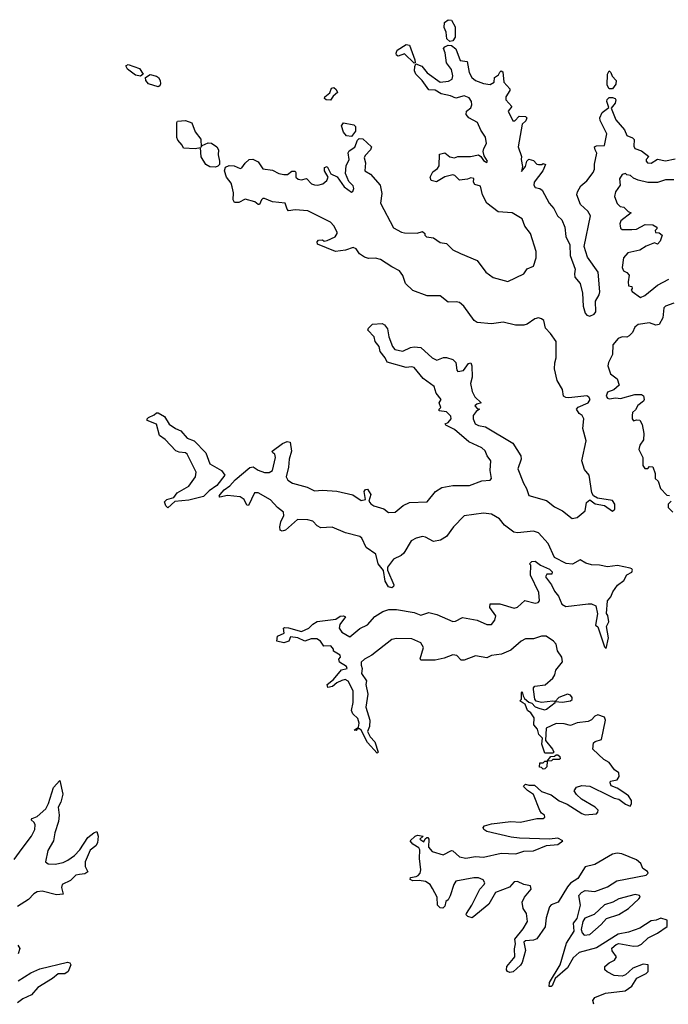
# Model space of a CAD drawing. Extents: x 2601477 to 2753313, y 449408 to 581029.
# Tile 123 of 203: x 2681486 to 2685511, y 477360 to 483473. Entities that reach past the tile are written whole.
import ezdxf

# ---------------------------------------------------------------- set-up
doc = ezdxf.new("R2010")
doc.units = 0

msp = doc.modelspace()

# ---------------------------------------------------------------- linework, layer by layer
at = {"layer": '0CON05XD'}
for points in [[(2684155, 483338.8), (2684136.2, 483355), (2684133.3, 483395), (2684120, 483425), (2684123.3, 483455), (2684145, 483473.3), (2684165, 483470), (2684189.1, 483429.1), (2684189.2, 483365), (2684175, 483341.2), (2684155, 483338.8)], [(2683366.6, 482453.4), (2683391.2, 482475), (2683400, 482495), (2683376.7, 482535), (2683377.5, 482555), (2683395, 482562.5), (2683417, 482517), (2683457.1, 482497.1), (2683500, 482435), (2683545, 482403.3), (2683553, 482407), (2683558.8, 482425), (2683555, 482442.5), (2683529.5, 482469.5), (2683508.3, 482518.3), (2683512, 482565), (2683530, 482605), (2683523.6, 482646.4), (2683530.5, 482659.5), (2683565, 482682.5), (2683582.5, 482725), (2683593.8, 482736.2), (2683615, 482733.3), (2683670, 482685), (2683663.8, 482665), (2683629.5, 482630.5), (2683623.3, 482615), (2683631.2, 482585), (2683627.5, 482535), (2683663.9, 482513.9), (2683724, 482445), (2683732.9, 482395), (2683725.8, 482335), (2683805, 482181.2), (2683855, 482154.2), (2683875, 482150.8), (2683953, 482147), (2683985, 482157.5), (2684000, 482145), (2684000, 482135), (2684010, 482125), (2684055, 482120), (2684095, 482090), (2684133.9, 482083.9), (2684173.3, 482045), (2684221.7, 482021.7), (2684325, 481978), (2684378.8, 481905), (2684425, 481872), (2684515, 481846.9), (2684613.8, 481895), (2684635, 481927.5), (2684675, 481943.3), (2684691.1, 481995), (2684690.6, 482035), (2684656.5, 482146.5), (2684620.6, 482190.6), (2684605, 482236), (2684542.5, 482275), (2684455, 482280.8), (2684384.3, 482334.3), (2684358, 482385), (2684345, 482440), (2684310.7, 482450.7), (2684302.5, 482465), (2684305, 482487.5), (2684285, 482492.5), (2684265, 482482.5), (2684215, 482477.5), (2684187.5, 482505), (2684175, 482510), (2684125, 482496.7), (2684072.3, 482467.7), (2684038.8, 482475), (2684034.2, 482495), (2684050.3, 482529.7), (2684079.5, 482550.5), (2684088.8, 482565), (2684091.7, 482638.3), (2684125, 482647.5), (2684155, 482622.5), (2684185, 482616.7), (2684205, 482623.8), (2684283, 482623), (2684333.6, 482633.6), (2684347.5, 482625), (2684365, 482600), (2684385, 482587.5), (2684390, 482595), (2684368.8, 482628.8), (2684363.3, 482655), (2684366.1, 482673.9), (2684383.8, 482705), (2684376, 482745), (2684347.3, 482787.3), (2684326.7, 482835), (2684274.2, 482864.2), (2684256.2, 482885), (2684258.8, 482905), (2684285, 482926.7), (2684292, 482945), (2684290, 482965), (2684275, 482988.8), (2684245, 483001.2), (2684193, 482987), (2684160.5, 483000.5), (2684102.7, 483012.7), (2684065, 483036.7), (2684025, 483037.5), (2683983.3, 483095), (2683944.3, 483134.3), (2683935.7, 483155), (2683937.7, 483182.3), (2683945, 483200), (2683981.2, 483185), (2684014.2, 483144.2), (2684095, 483085.8), (2684147.5, 483092.5), (2684170, 483105), (2684173.8, 483125), (2684166.7, 483165), (2684135.7, 483205.7), (2684127.6, 483267.6), (2684116.7, 483295), (2684124.2, 483305.8), (2684146.2, 483316.2), (2684165, 483313.8), (2684192.3, 483292.3), (2684220.7, 483220.7), (2684263, 483213), (2684276, 483145), (2684291.2, 483115), (2684315, 483096.2), (2684365, 483076.2), (2684405, 483070), (2684430, 483085), (2684433.3, 483115), (2684458, 483132), (2684465, 483147.5), (2684475, 483156.7), (2684485, 483150), (2684490, 483085), (2684527.5, 483045), (2684527, 483033), (2684502.5, 482995), (2684502.5, 482975), (2684540, 482935), (2684517.5, 482905), (2684547.5, 482845), (2684560, 482845), (2684585.9, 482874.1), (2684625, 482873.3), (2684633.3, 482865), (2684626.7, 482845), (2684603.8, 482825), (2684580.6, 482685), (2684601.2, 482625), (2684599.2, 482605), (2684607.5, 482562.5), (2684600, 482530), (2684625, 482562.5), (2684633.3, 482595), (2684645, 482606.7), (2684675, 482600), (2684695, 482576.7), (2684705, 482573.3), (2684726.7, 482573.3), (2684735, 482580), (2684750, 482575), (2684733.3, 482535), (2684680, 482465), (2684676.2, 482445), (2684685, 482431.2), (2684715, 482426.2), (2684728.8, 482415), (2684771.4, 482335), (2684802, 482302), (2684824.2, 482255), (2684851.4, 482231.4), (2684870, 482185), (2684875, 482127.5), (2684900.6, 482075), (2684901.4, 482008.6), (2684934.4, 481925), (2684928.9, 481895), (2684932.2, 481875), (2684965.5, 481835.5), (2684979.1, 481775), (2684982.2, 481695), (2684995, 481651.2), (2685005, 481639.2), (2685025, 481633.3), (2685052, 481645), (2685061.3, 481658.7), (2685060.6, 481725), (2685082, 481765), (2685085.6, 481784.4), (2685075.6, 481905), (2685009.4, 481999.4), (2684989.5, 482065), (2685027.8, 482255), (2685011.4, 482285), (2684967.1, 482325), (2684944.3, 482385), (2684948.6, 482405), (2684969.1, 482440.9), (2685005, 482472), (2685045, 482524), (2685054.3, 482545), (2685054.2, 482575.8), (2685068.8, 482645), (2685056.7, 482665), (2685053.3, 482685), (2685065, 482691.2), (2685115, 482692.5), (2685129.2, 482765), (2685088.3, 482848.3), (2685086.2, 482865), (2685102, 482898), (2685141.7, 482928.3), (2685130, 482965), (2685131.7, 482978.3), (2685145, 482990), (2685165, 482991.2), (2685182.5, 482985), (2685186.7, 482975), (2685182, 482955), (2685157.5, 482925), (2685185, 482852.5), (2685238.8, 482788.8), (2685253.6, 482753.6), (2685289.7, 482739.7), (2685299.2, 482729.2), (2685298, 482688), (2685304, 482674), (2685345, 482660), (2685390, 482625), (2685373.3, 482605), (2685373.3, 482595), (2685382.5, 482585), (2685405, 482583.3), (2685445, 482607.5), (2685495, 482596.7), (2685555, 482610)], [(2683935, 483202.5), (2683875, 483261.2), (2683835, 483246.7), (2683825, 483252.5), (2683822, 483265), (2683828.8, 483285), (2683885, 483320), (2683905, 483316.2), (2683937.5, 483225), (2683940, 483205), (2683935, 483202.5)], [(2682235, 483122), (2682205, 483128), (2682155, 483166.7), (2682145, 483187.5), (2682160, 483195), (2682230.3, 483170.3), (2682251.2, 483135), (2682235, 483122)], [(2682345, 483057.5), (2682285, 483076), (2682268, 483095), (2682266.7, 483115), (2682295, 483133.8), (2682335, 483123.3), (2682346.7, 483115), (2682356.7, 483095), (2682360, 483075), (2682355, 483062.5), (2682345, 483057.5)], [(2685165, 483043.8), (2685145, 483043.8), (2685132.7, 483067.3), (2685134.2, 483135.8), (2685145, 483156.7), (2685155.6, 483145.6), (2685162.9, 483122.9), (2685187.5, 483095), (2685186.6, 483073.4), (2685165, 483043.8)], [(2683415, 482973.3), (2683387.5, 482975), (2683376.7, 482985), (2683378.8, 482995), (2683411.2, 483018.8), (2683421.7, 483048.3), (2683435, 483053.3), (2683450.5, 483040.5), (2683459.3, 483020.7), (2683432.3, 482997.7), (2683415, 482973.3)], [(2682701.7, 482558.3), (2682665, 482560), (2682641.2, 482575), (2682612.7, 482622.7), (2682608.3, 482678.3), (2682575, 482671.4), (2682502.5, 482675), (2682493.3, 482695), (2682466.7, 482725), (2682461.7, 482741.7), (2682461.2, 482835), (2682466.2, 482843.8), (2682515, 482846.7), (2682553.3, 482833.3), (2682575, 482777.5), (2682610.9, 482730.9), (2682611.7, 482681.7), (2682618.3, 482691.7), (2682655, 482709.2), (2682676.9, 482706.9), (2682710, 482685), (2682720, 482665), (2682717.5, 482635), (2682726, 482595), (2682726.2, 482575), (2682715, 482563.8), (2682701.7, 482558.3)], [(2683545, 482747.5), (2683515, 482753.3), (2683495.8, 482775.8), (2683483.3, 482815), (2683495, 482832.5), (2683560, 482820), (2683570.7, 482810.7), (2683569.5, 482780.5), (2683545, 482747.5)], [(2683983.3, 479496.7), (2683975, 479497.5), (2683971.2, 479505), (2683992.5, 479575), (2683976, 479605), (2683918.9, 479628.9), (2683825, 479632.2), (2683795, 479624.3), (2683672.4, 479527.6), (2683625, 479504), (2683605.8, 479485), (2683604.4, 479465), (2683611.2, 479445), (2683606.7, 479415), (2683639.3, 479369.3), (2683634, 479345), (2683647.1, 479285), (2683634.2, 479205), (2683660, 479125), (2683656.2, 479085), (2683643.6, 479053.6), (2683661.7, 479021.7), (2683690.7, 478990.7), (2683710, 478925), (2683705, 478920), (2683644, 478985), (2683605, 479062.5), (2683595, 479070), (2683580, 479070), (2683575, 479060), (2683562.5, 479062.5), (2683589.3, 479080.7), (2683592, 479105), (2683583.8, 479135), (2683554.5, 479164.5), (2683544.3, 479185), (2683556, 479235), (2683555.8, 479305.8), (2683525, 479366.7), (2683505, 479376), (2683485, 479371.2), (2683453.8, 479356.2), (2683427, 479333), (2683397.5, 479327.5), (2683393.3, 479345), (2683433.8, 479376.2), (2683484, 479436), (2683517.5, 479445), (2683515, 479456.7), (2683470, 479485), (2683467, 479503), (2683476.7, 479515), (2683475, 479527.5), (2683433.3, 479553.3), (2683432.5, 479565), (2683417.5, 479585), (2683373, 479583), (2683353.3, 479615), (2683329.7, 479629.7), (2683295, 479629.2), (2683255, 479615.8), (2683212.5, 479635), (2683167.5, 479642.5), (2683155.7, 479614.3), (2683125, 479604), (2683082.5, 479615), (2683086.7, 479645), (2683127.5, 479665), (2683123.3, 479695), (2683130, 479700), (2683155, 479698.6), (2683235, 479674.4), (2683281.2, 479695), (2683305, 479720), (2683332.5, 479737.5), (2683447.5, 479752.5), (2683475, 479770), (2683495, 479772.5), (2683507.5, 479765), (2683472, 479718), (2683468, 479695), (2683485, 479670), (2683535, 479642), (2683597.4, 479692.6), (2683645, 479716), (2683690.9, 479769.1), (2683740.2, 479799.8), (2683777.6, 479812.4), (2683825, 479811.8), (2683935, 479792.5), (2683975, 479775.8), (2684025, 479792.9), (2684075, 479780.6), (2684175, 479737.1), (2684190.9, 479739.1), (2684235, 479761.9), (2684325, 479745.7), (2684385, 479717.8), (2684415, 479718.6), (2684434.4, 479745), (2684441.2, 479771.2), (2684404, 479825), (2684405, 479846.7), (2684465, 479846.7), (2684555, 479820), (2684575, 479826.9), (2684621.8, 479868.2), (2684685, 479851.1), (2684703.3, 479855), (2684712.5, 479865), (2684707.6, 479917.6), (2684656.2, 480025), (2684657.5, 480087.5), (2684650, 480095), (2684665, 480110), (2684685, 480112.5), (2684717.5, 480087.5), (2684775, 480062.5), (2684790, 480045), (2684788.3, 480031.7), (2684758.3, 480031.7), (2684750, 480015), (2684785.8, 479965), (2684805, 479926.2), (2684829.2, 479895), (2684850.8, 479845), (2684875, 479830), (2685015, 479846.7), (2685035, 479846.7), (2685062.5, 479835), (2685072.5, 479785), (2685060, 479715), (2685073.6, 479703.6), (2685115, 479580), (2685125, 479570), (2685140, 479635), (2685127.5, 479705), (2685143.3, 479735), (2685136, 479775), (2685127, 479787), (2685133.3, 479865), (2685155, 479891.2), (2685167.9, 479922.1), (2685196.5, 479963.5), (2685235, 479992), (2685254.2, 480025.8), (2685285, 480042.5), (2685289.2, 480055), (2685285.8, 480065), (2685275, 480069.2), (2685195.6, 480085.6), (2685135, 480076.2), (2685083.6, 480086.4), (2685035, 480088.2), (2684998.8, 480098.8), (2684965, 480120.8), (2684916.2, 480093.8), (2684876.6, 480096.6), (2684805.3, 480135.3), (2684765, 480221.4), (2684705, 480288.2), (2684675, 480298.2), (2684575, 480288.2), (2684552.5, 480292.5), (2684495, 480335.7), (2684464.3, 480375), (2684415, 480403.8), (2684365, 480410.4), (2684245, 480392.1), (2684178.9, 480325), (2684135, 480265.7), (2684098.1, 480241.9), (2684055, 480234.4), (2684005, 480261.5), (2683985, 480265.4), (2683946, 480255), (2683915, 480236.9), (2683869.6, 480160.4), (2683854, 480146), (2683805, 480124.3), (2683768.8, 480075), (2683768.8, 480055), (2683808.8, 479965), (2683806.2, 479953.8), (2683795, 479946.7), (2683775, 479952.5), (2683755, 479986.7), (2683744.3, 480054.3), (2683710.8, 480095), (2683695.8, 480155), (2683636.4, 480196.4), (2683609.4, 480255), (2683596, 480265), (2683507.8, 480287.8), (2683425, 480321.9), (2683355, 480318.9), (2683331.1, 480331.1), (2683305, 480360.6), (2683275, 480369.1), (2683210.6, 480369.4), (2683135, 480303.8), (2683115, 480298.8), (2683103.3, 480305), (2683100.8, 480325), (2683105.8, 480355), (2683124.2, 480395), (2683122.5, 480415), (2683085, 480444.2), (2683042.2, 480492.2), (2682965.5, 480535.5), (2682943.8, 480535), (2682905, 480457.5), (2682895, 480460), (2682878.8, 480495), (2682855, 480510), (2682775, 480519.4), (2682728.8, 480508.8), (2682724.2, 480515), (2682729.2, 480525), (2682755.7, 480555), (2682790.4, 480579.6), (2682822.6, 480617.4), (2682915, 480692.5), (2682935, 480696.7), (2682965.7, 480675.7), (2683005, 480663.1), (2683035, 480662.2), (2683055, 480674.2), (2683072.9, 480755), (2683068.8, 480775), (2683057.5, 480785), (2683052.5, 480795), (2683117.9, 480842.1), (2683145, 480854), (2683165, 480850), (2683172.9, 480795), (2683158.1, 480745), (2683154.4, 480695), (2683140, 480635), (2683150.8, 480615), (2683178.8, 480595), (2683270.9, 480570.9), (2683315, 480548.6), (2683365, 480552.2), (2683455, 480545.7), (2683553.6, 480523.6), (2683605, 480487.8), (2683631.2, 480495), (2683624.4, 480545), (2683633, 480557), (2683645, 480557.8), (2683664.4, 480525), (2683653.8, 480485), (2683665, 480468), (2683684.6, 480454.6), (2683745, 480435.8), (2683775, 480414.3), (2683816.2, 480415), (2683865, 480457.8), (2683904.6, 480475.4), (2684015, 480479.4), (2684066.5, 480545), (2684105, 480568.5), (2684175, 480580.4), (2684278.3, 480581.7), (2684355, 480611.2), (2684405.4, 480614.6), (2684414.3, 480625), (2684405.5, 480675), (2684410, 480735), (2684388.1, 480765), (2684375, 480796), (2684355, 480814.4), (2684273.2, 480853.2), (2684185, 480928.8), (2684130, 480955), (2684127.5, 480965), (2684145, 480972.5), (2684163.8, 480995), (2684162.3, 481012.3), (2684135, 481038.8), (2684090, 481045), (2684090, 481055), (2684100, 481065), (2684090, 481095), (2684102.5, 481115), (2684070, 481155), (2684057.5, 481195), (2683990, 481245), (2683935, 481313.3), (2683918, 481318), (2683885, 481314), (2683766.7, 481346.7), (2683753.3, 481375), (2683723, 481413), (2683717.5, 481445), (2683692.5, 481475), (2683686.7, 481505), (2683647.5, 481545), (2683651.7, 481558.3), (2683675, 481582.5), (2683735, 481587.5), (2683749.5, 481579.5), (2683768, 481555), (2683776.2, 481505), (2683798.8, 481445), (2683815, 481426.7), (2683863.6, 481416.4), (2683911.2, 481438.8), (2683935, 481443.3), (2683975, 481437.5), (2684045, 481374), (2684075, 481360), (2684116.1, 481376.1), (2684135, 481376.2), (2684173.6, 481363.6), (2684192.5, 481345), (2684198.3, 481298.3), (2684205, 481290), (2684240, 481295), (2684270.7, 481339.3), (2684285, 481342.5), (2684292.5, 481325), (2684293.8, 481255), (2684284.4, 481215), (2684294.3, 481165), (2684311.2, 481131.2), (2684350, 481095), (2684323.3, 481086.7), (2684310, 481075), (2684325, 481060), (2684340, 481055), (2684318.8, 481041.2), (2684300, 481015), (2684300, 480995), (2684312.5, 480965), (2684333.6, 480953.6), (2684375.9, 480945.9), (2684546.2, 480845), (2684597.1, 480765), (2684597.5, 480745), (2684578, 480685), (2684613.1, 480595), (2684632.1, 480562.1), (2684645, 480518.8), (2684755, 480487.5), (2684805, 480448.9), (2684853.8, 480425), (2684915.8, 480375.8), (2684945, 480383.1), (2684995, 480423.8), (2685003.3, 480475), (2685025, 480492.5), (2685058.3, 480468.3), (2685115, 480457.5), (2685165, 480421.2), (2685178.8, 480435), (2685179.2, 480465), (2685165, 480488.8), (2685073, 480503), (2685047, 480517), (2685036.2, 480536.2), (2685020, 480645), (2684991.7, 480681.7), (2684973.8, 480735), (2685001.2, 480858.8), (2684982, 480935), (2684987.1, 480995), (2684976.8, 481016.8), (2684958.8, 481028.8), (2684941.2, 481055), (2684951.5, 481068.5), (2685015, 481093.6), (2685026, 481115), (2685018.9, 481128.9), (2685005, 481137.5), (2684895, 481126.5), (2684875, 481127.1), (2684862, 481135), (2684855, 481176.7), (2684822.6, 481232.6), (2684805.6, 481305), (2684806.8, 481343.2), (2684815.7, 481375), (2684816.5, 481475), (2684780, 481525), (2684749.2, 481559.2), (2684738.2, 481605), (2684725, 481616.1), (2684705, 481621.5), (2684683.5, 481616.5), (2684635, 481582.5), (2684615, 481575.8), (2684563.6, 481576.4), (2684486.1, 481596.1), (2684415, 481585.6), (2684324.4, 481594.4), (2684306.6, 481606.6), (2684241.9, 481695), (2684215, 481716.9), (2684195, 481722.2), (2684145, 481719.2), (2684095, 481758.6), (2684015, 481759.2), (2683925, 481792), (2683881.2, 481835), (2683864, 481885), (2683843.8, 481915), (2683795, 481938), (2683726.2, 481985), (2683695, 481993.8), (2683651.7, 481991.7), (2683625, 482000), (2683595, 482020), (2683575, 482050), (2683555, 482058), (2683508.3, 482041.7), (2683445, 482033.8), (2683335, 482080), (2683332.5, 482095), (2683340, 482105), (2683365, 482106.2), (2683375, 482097.5), (2683395, 482103.3), (2683444, 482126), (2683456.7, 482145), (2683456.7, 482155), (2683435, 482193.8), (2683415, 482216.9), (2683275, 482285.7), (2683195, 482293.1), (2683155, 482286.7), (2683146.1, 482296.1), (2683132.5, 482335), (2683055, 482342.9), (2683005, 482364), (2682995, 482363.8), (2682986.2, 482355), (2682975, 482326.7), (2682965, 482326.7), (2682945, 482342.5), (2682885, 482360), (2682845, 482338), (2682818.8, 482338.8), (2682810, 482355), (2682812.5, 482397.5), (2682805.5, 482435.5), (2682797.4, 482457.4), (2682770, 482495), (2682756, 482535), (2682762.9, 482557.1), (2682785, 482568), (2682817, 482567), (2682855, 482550), (2682865, 482553.3), (2682885, 482582.5), (2682910, 482605), (2682933.3, 482606.7), (2682965, 482591.2), (2682995, 482547.5), (2683055, 482538.8), (2683095, 482518.8), (2683125, 482512), (2683147.3, 482512.7), (2683175, 482533.3), (2683195, 482532.5), (2683200, 482525), (2683198.8, 482495), (2683213.2, 482483.2), (2683235, 482480), (2683266.4, 482486.4), (2683296.7, 482455), (2683315, 482448.6), (2683335.9, 482445.9), (2683366.6, 482453.4)], [(2685545, 482480), (2685495, 482480), (2685445, 482462.5), (2685385, 482462.5), (2685325, 482477.5), (2685295, 482490), (2685277, 482507), (2685255, 482510), (2685245, 482517.5), (2685225, 482512.5), (2685208.8, 482485), (2685212.5, 482445), (2685183.3, 482405), (2685176.7, 482375), (2685195, 482332.5), (2685213.6, 482313.6), (2685235, 482310), (2685261.7, 482281.7), (2685280, 482275), (2685217.5, 482225), (2685210, 482205), (2685213, 482193), (2685215, 482180), (2685225, 482170), (2685285, 482170), (2685315, 482172.5), (2685368.3, 482201.7), (2685415, 482200), (2685440, 482185), (2685440, 482175), (2685430, 482165), (2685431.7, 482151.7), (2685455, 482150), (2685472.5, 482135), (2685461.7, 482098.3), (2685445, 482080), (2685425, 482087.5), (2685375, 482067.5), (2685335, 482042.5), (2685260, 482025), (2685234, 481995), (2685224.2, 481934.2), (2685233.3, 481915), (2685254.4, 481904.4), (2685268.1, 481888.1), (2685262, 481845), (2685265, 481820), (2685285, 481817.5), (2685287.5, 481805), (2685280, 481795), (2685287.5, 481785), (2685339.3, 481749.3), (2685365, 481760), (2685444.2, 481825.8), (2685515, 481862.5)], [(2685545.7, 481714.3), (2685494.7, 481695.3), (2685484.5, 481685), (2685477, 481623), (2685455, 481580), (2685435, 481577.5), (2685395, 481591.2), (2685325, 481580.6), (2685304, 481565), (2685288.3, 481531.7), (2685269.3, 481510.7), (2685255, 481502.5), (2685225, 481503.8), (2685200, 481495), (2685168, 481455), (2685164.4, 481395), (2685139.4, 481345), (2685136.9, 481325), (2685153.1, 481275), (2685194.5, 481244.5), (2685206.7, 481203.3), (2685173.9, 481176.1), (2685135, 481161.1), (2685126.2, 481135), (2685133.6, 481123.6), (2685145, 481119.6), (2685185, 481125.5), (2685215, 481120.6), (2685303.9, 481146.1), (2685345.7, 481145.7), (2685358.3, 481138.3), (2685361.2, 481115), (2685356.7, 481105), (2685322, 481078), (2685308.8, 481051.2), (2685290, 481035), (2685287.5, 481015), (2685287.5, 480995), (2685295, 480982.5), (2685315, 480990), (2685335, 480986.2), (2685350.3, 480960.3), (2685360, 480905), (2685357.5, 480865), (2685335, 480832.5), (2685328.8, 480805), (2685353.3, 480755), (2685354, 480705), (2685365, 480687.5), (2685385, 480687.5), (2685395, 480700), (2685416.4, 480696.4), (2685430, 480655), (2685430, 480625), (2685448.3, 480608.3), (2685463, 480563), (2685501.7, 480521.7), (2685518.3, 480518.3)], [(2682405, 480443.3), (2682392.5, 480455), (2682385, 480480), (2682400, 480495), (2682442.5, 480507.5), (2682463.3, 480535), (2682535, 480577.5), (2682576, 480635), (2682582, 480665), (2682525.8, 480775.8), (2682514.2, 480784.2), (2682475, 480787.5), (2682455, 480796.2), (2682387.7, 480867.7), (2682352.7, 480892.7), (2682335, 480962.5), (2682276.7, 480985), (2682276.7, 480995), (2682285, 481003.3), (2682320.7, 481019.3), (2682335, 481032.5), (2682345, 481032.5), (2682385, 481008.8), (2682413, 480963), (2682452.5, 480935), (2682485, 480920.8), (2682525, 480876), (2682568.1, 480858.1), (2682642, 480785), (2682666.2, 480715), (2682738.8, 480675), (2682760, 480645), (2682709.1, 480580.9), (2682661.7, 480548.3), (2682626.2, 480513.8), (2682535, 480490), (2682448.3, 480481.7), (2682405, 480443.3)], [(2685530, 480485), (2685510, 480465), (2685510, 480445), (2685540, 480415)], [(2685050.3, 477360.3), (2685043.8, 477385), (2685055, 477403.3), (2685120.9, 477429.1), (2685243.3, 477445), (2685285, 477473.8), (2685317, 477523), (2685375, 477552.5), (2685387.5, 477565), (2685387.5, 477605), (2685355, 477610), (2685291.2, 477585), (2685245, 477544), (2685225, 477535.7), (2685175, 477540), (2685131.2, 477561.2), (2685116.7, 477575), (2685116.7, 477595), (2685145, 477618.8), (2685176.7, 477635), (2685190, 477655), (2685162.3, 477692.3), (2685161.7, 477708.3), (2685187.7, 477732.3), (2685205, 477738.8), (2685295, 477720.6), (2685325, 477724.4), (2685345, 477734.4), (2685386.2, 477773.8), (2685445, 477802.9), (2685505, 477844), (2685505, 477882.5), (2685465, 477896), (2685436.4, 477883.6), (2685405, 477878.8), (2685335, 477832.9), (2685265, 477808.1), (2685200, 477795), (2685065, 477711.9), (2684957.3, 477682.7), (2684921.2, 477648.8), (2684885, 477586.7), (2684810, 477520), (2684790, 477475), (2684785, 477470), (2684771.7, 477471.7), (2684773.3, 477495), (2684841.2, 477605), (2684879.4, 477740.6), (2684926.7, 477815), (2684924, 477865), (2684946.4, 477893.6), (2684966.7, 477975), (2684956.7, 478035), (2684973.3, 478055), (2684995, 478068), (2685055, 478061.2), (2685095, 478074.3), (2685135, 478089.2), (2685192.7, 478127.3), (2685375, 478162.5), (2685386.7, 478175), (2685383.3, 478185), (2685354.3, 478204.3), (2685340, 478235), (2685315, 478257.5), (2685222.5, 478295), (2685195, 478299.2), (2685165, 478292), (2685055, 478229.2), (2684995.5, 478214.5), (2684949.5, 478140.5), (2684905, 478113.3), (2684885, 478090), (2684828.8, 477995), (2684785, 477978), (2684775, 477966.2), (2684753.4, 477896.6), (2684747.6, 477842.4), (2684695, 477766.7), (2684675, 477758.8), (2684625.9, 477754.1), (2684614.2, 477745.8), (2684624.4, 477695), (2684605, 477620), (2684595, 477603.3), (2684548.6, 477561.4), (2684527.7, 477557.7), (2684514.3, 477564.3), (2684507.5, 477575), (2684510, 477595), (2684551.2, 477645), (2684558, 477655), (2684557.1, 477705), (2684563.8, 477735), (2684558.8, 477765), (2684610.3, 477829.7), (2684637.1, 477875), (2684630.8, 477925), (2684610, 477955), (2684604.3, 477995), (2684619.2, 478025), (2684661.2, 478075), (2684656.7, 478095), (2684615, 478103.8), (2684575, 478122.5), (2684555, 478120), (2684525, 478087.1), (2684440, 478055), (2684398.6, 477981.4), (2684295, 477898), (2684266.7, 477905), (2684256.7, 477915), (2684258.8, 477925), (2684292.9, 477975), (2684341.4, 478075), (2684368.8, 478105), (2684373.8, 478115), (2684363, 478133), (2684332.5, 478145), (2684305, 478145.4), (2684193.8, 478125), (2684180, 478105), (2684156.8, 478033.2), (2684145, 478010), (2684131.7, 477998.3), (2684125, 477970), (2684113, 477957), (2684095, 477960), (2684078.8, 477975), (2684076.4, 478026.4), (2684048.9, 478078.9), (2684034.5, 478104.5), (2684005, 478122.9), (2683965, 478130), (2683925, 478127.5), (2683910, 478135), (2683911.7, 478148.3), (2683947, 478153), (2683959.3, 478160.7), (2683971.2, 478175), (2683975.6, 478194.4), (2683967.5, 478265), (2683969.2, 478319.2), (2683962.7, 478332.7), (2683926.2, 478355), (2683910, 478375), (2683940, 478405), (2683955, 478410), (2683990, 478405), (2683970, 478385), (2683995, 478370), (2684001.7, 478388.3), (2684013, 478397), (2684020, 478395), (2684026.2, 478385), (2684023.3, 478335), (2684045, 478310), (2684115, 478289.2), (2684165, 478316.2), (2684175, 478313.8), (2684215, 478275.6), (2684255, 478266.9), (2684315, 478278.6), (2684365, 478273.3), (2684475, 478297.8), (2684565, 478294.4), (2684615, 478312.2), (2684675, 478312.9), (2684755, 478347.1), (2684825, 478352.2), (2684857.5, 478375), (2684825, 478391.4), (2684775, 478385.5), (2684588.6, 478391.4), (2684537.1, 478397.1), (2684385, 478432.5), (2684366.2, 478445), (2684362, 478458), (2684370.8, 478469.2), (2684415, 478480), (2684535, 478494.4), (2684595, 478491.9), (2684695, 478514.2), (2684735, 478514.2), (2684745, 478522.5), (2684742.5, 478535), (2684725, 478546.2), (2684713.2, 478563.2), (2684675, 478663.8), (2684637, 478687), (2684615, 478710), (2684613.3, 478715), (2684625, 478726.2), (2684645, 478720), (2684680.7, 478720.7), (2684725, 478680.8), (2684785, 478660.8), (2684835, 478624.3), (2684883.4, 478603.4), (2684975, 478544.2), (2684995, 478537.5), (2685065, 478542.5), (2685075, 478552.5), (2685076, 478565), (2685056.7, 478585), (2684973.1, 478633.1), (2684942.3, 478662.3), (2684927.5, 478685), (2684941.2, 478708.8), (2684975, 478718), (2685025, 478713.8), (2685142.5, 478657.5), (2685175, 478640), (2685205, 478634), (2685245, 478604), (2685275, 478590), (2685283.3, 478605), (2685283.3, 478625), (2685263.9, 478653.9), (2685235, 478676.2), (2685195, 478703.3), (2685157, 478717), (2685150, 478735), (2685152.5, 478745), (2685195, 478753.3), (2685205.7, 478775), (2685205, 478797.5), (2685176.7, 478816.7), (2685145, 478862.5), (2685110.7, 478880.7), (2685042.5, 478945), (2685047, 478983), (2685057.5, 478992.5), (2685097.5, 479005), (2685121.2, 479125), (2685115, 479142.5), (2685075, 479156.7), (2685055, 479150), (2685033.9, 479126.1), (2685015, 479116.7), (2684945, 479107.1), (2684905, 479090.8), (2684865, 479102.5), (2684815, 479104.3), (2684752.5, 479075), (2684748.3, 478998.3), (2684793.3, 478945), (2684800, 478925), (2684795, 478920), (2684745, 478920), (2684727.5, 478975), (2684731.7, 479011.7), (2684708.8, 479035), (2684699.2, 479069.2), (2684677.5, 479095), (2684679.5, 479139.5), (2684659.3, 479169.3), (2684637.5, 479185), (2684623, 479223), (2684608.3, 479231.7), (2684590, 479245), (2684600, 479255), (2684600, 479295), (2684605, 479300), (2684610, 479275), (2684620, 479260), (2684646.4, 479236.4), (2684665, 479230), (2684685, 479207.5), (2684715, 479196.2), (2684745, 479188.8), (2684755, 479192), (2684810, 479235), (2684810, 479240), (2684795, 479242.5), (2684725, 479233.8), (2684691.7, 479241.7), (2684683.9, 479253.9), (2684673.8, 479315), (2684673.8, 479326.2), (2684684, 479336), (2684746.4, 479343.6), (2684795, 479386.2), (2684807.5, 479405), (2684814.4, 479435.6), (2684854.2, 479485.8), (2684850, 479515), (2684822.9, 479555), (2684815.7, 479595.7), (2684798.8, 479615), (2684753.3, 479645), (2684725, 479646.7), (2684675, 479628.5), (2684625, 479630), (2684598.1, 479615), (2684535, 479558.1), (2684476.1, 479533.9), (2684415, 479525.6), (2684385, 479511.2), (2684315, 479522.9), (2684245, 479497.1), (2684226, 479496), (2684198.8, 479525), (2684175, 479530.6), (2684121.2, 479508.8), (2684065, 479496.9), (2683983.3, 479496.7)], [(2684855, 479235.8), (2684905, 479244), (2684915, 479252.5), (2684913.8, 479265), (2684905, 479278.8), (2684885.9, 479285.9), (2684831.2, 479265), (2684810, 479240), (2684855, 479235.8)], [(2684735, 478820), (2684725, 478830), (2684711.7, 478831.7), (2684715, 478860), (2684735, 478860), (2684745, 478870), (2684760, 478870), (2684781.7, 478898.3), (2684805, 478900), (2684815, 478910), (2684825, 478910), (2684838.3, 478898.3), (2684840, 478885), (2684835, 478880), (2684795, 478880), (2684787, 478873), (2684760, 478870), (2684756.7, 478835), (2684745, 478822.5), (2684735, 478820)], [(2681450.7, 478259.3), (2681501.7, 478328.3), (2681559.4, 478405), (2681580, 478445), (2681581.4, 478475), (2681575, 478490), (2681557.5, 478505), (2681562.5, 478515), (2681595, 478526), (2681647.1, 478575), (2681665, 478606.2), (2681695, 478706.7), (2681735, 478750), (2681753.8, 478665), (2681742, 478615), (2681724.3, 478585), (2681730, 478535), (2681725.8, 478495.8), (2681702.9, 478425), (2681695.5, 478375), (2681660.9, 478315), (2681645.7, 478245.7), (2681662.4, 478232.4), (2681705, 478230.9), (2681755, 478241.1), (2681785, 478254.4), (2681825.4, 478284.6), (2681859.6, 478320.4), (2681908.9, 478395), (2681945, 478425.8), (2681965, 478432.5), (2681973.1, 478405), (2681968, 478362), (2681958.8, 478345), (2681923.4, 478316.6), (2681891.5, 478245), (2681892.2, 478215), (2681907.7, 478182.3), (2681889.8, 478170.2), (2681856.3, 478166.3), (2681835, 478161.5), (2681801.6, 478128.4), (2681749.2, 478105), (2681744.4, 478085), (2681755.9, 478044.1), (2681715, 478040.9), (2681625, 478063.8), (2681595, 478058.2), (2681573.5, 478046.5), (2681539.5, 478010.5), (2681472.9, 477967.1)], [(2684990, 477790), (2685025, 477793.1), (2685095.8, 477855), (2685127.8, 477892.2), (2685205, 477918.1), (2685264, 477955), (2685328.8, 478015), (2685336.2, 478025), (2685333.3, 478035), (2685305, 478042.5), (2685203.8, 478015), (2685166.4, 477993.6), (2685115, 477977.5), (2685052.1, 477917.9), (2684993.8, 477896.2), (2684980, 477875), (2684970, 477825), (2684976.2, 477805), (2684990, 477790)], [(2681475, 477728.6), (2681486.4, 477706.4), (2681477, 477673)], [(2681477, 477507), (2681555, 477555.5), (2681610.2, 477579.8), (2681781.9, 477621.9), (2681796.9, 477616.9), (2681802.5, 477605), (2681786.9, 477563.1), (2681765, 477550.5), (2681725, 477548.8), (2681688.9, 477521.1), (2681598.5, 477465), (2681559.8, 477420.2), (2681505, 477395.4), (2681471.4, 477368.6)]]:
    msp.add_lwpolyline(points, dxfattribs=at)

doc.saveas('drawing.dxf')
